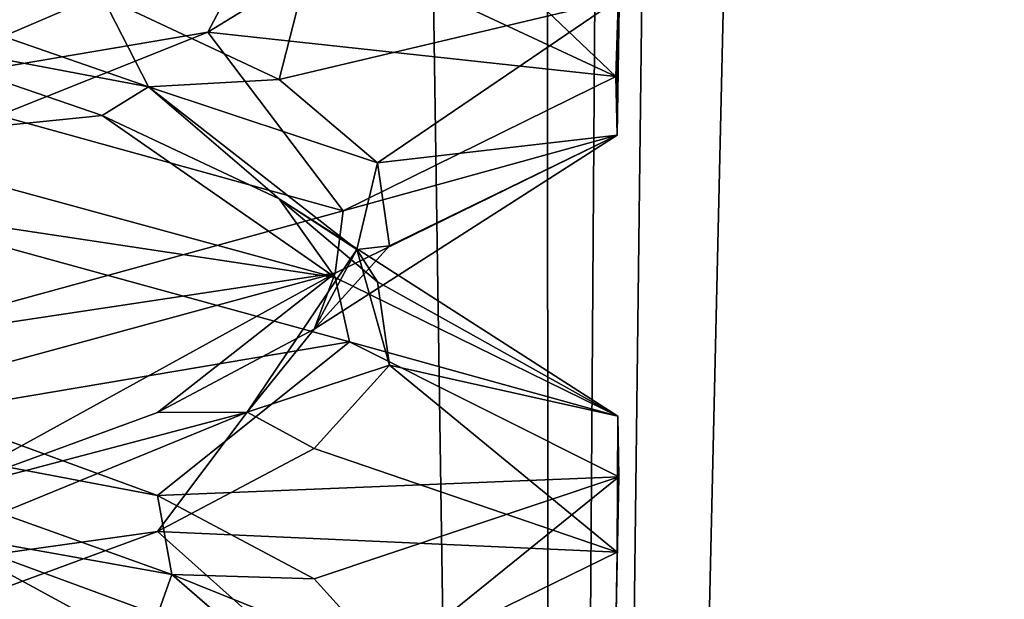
# Model space of a CAD drawing. Header units: millimetres. Extents: x -36.5 to 36.5, y -8.8 to 41.6.
# Tile 92 of 256: x 0.8 to 1.9, y 3.6 to 4.2. Entities that reach past the tile are written whole.
import ezdxf

# ---------------------------------------------------------------- set-up
doc = ezdxf.new("R2010")
doc.units = ezdxf.units.MM
doc.header["$LTSCALE"] = 65.185185
for name, color, linetype in [('14', 7, 'CONTINUOUS'), ('15', 7, 'CONTINUOUS'), ('16', 7, 'CONTINUOUS'), ('160', 7, 'CONTINUOUS'), ('175', 7, 'CONTINUOUS'), ('176', 7, 'CONTINUOUS'), ('177', 7, 'CONTINUOUS'), ('187', 7, 'CONTINUOUS'), ('188', 7, 'CONTINUOUS'), ('220', 7, 'CONTINUOUS'), ('221', 7, 'CONTINUOUS'), ('222', 7, 'CONTINUOUS'), ('26', 7, 'CONTINUOUS'), ('27', 7, 'CONTINUOUS'), ('321', 7, 'CONTINUOUS'), ('548', 7, 'CONTINUOUS'), ('553', 7, 'CONTINUOUS'), ('59', 7, 'CONTINUOUS'), ('60', 7, 'CONTINUOUS'), ('61', 7, 'CONTINUOUS')]:
    doc.layers.add(name, color=color, linetype=linetype)

msp = doc.modelspace()

# ---------------------------------------------------------------- linework, layer by layer
at = {"layer": '14', "color": 7, "linetype": 'Continuous'}
for points in [[(0.9218, 4.0864, 10.1865), (0.646, 4.0583, 9.6462), (0.667, 4.1737, 9.9673), (0.9218, 4.0864, 10.1865)], [(1.1663, 3.9165, 10.0567), (0.646, 4.0583, 9.6462), (0.9218, 4.0864, 10.1865), (1.1663, 3.9165, 10.0567)], [(1.1076, 3.9991, 10.4666), (1.1663, 3.9165, 10.0567), (0.9218, 4.0864, 10.1865), (1.1076, 3.9991, 10.4666)], [(1.4628, 3.771, 10.6681), (1.1663, 3.9165, 10.0567), (1.1076, 3.9991, 10.4666), (1.4628, 3.771, 10.6681)], [(1.2107, 3.9118, 10.7865), (1.4628, 3.771, 10.6681), (1.1076, 3.9991, 10.4666), (1.2107, 3.9118, 10.7865)], [(1.2233, 3.8245, 11.1224), (1.4628, 3.771, 10.6681), (1.2107, 3.9118, 10.7865), (1.2233, 3.8245, 11.1224)], [(1.1444, 3.7372, 11.4491), (1.4621, 3.6283, 11.3352), (1.2233, 3.8245, 11.1224), (1.1444, 3.7372, 11.4491)], [(1.4621, 3.6283, 11.3352), (1.4628, 3.771, 10.6681), (1.2233, 3.8245, 11.1224), (1.4621, 3.6283, 11.3352)], [(0.98, 3.6499, 11.7423), (1.4621, 3.6283, 11.3352), (1.1444, 3.7372, 11.4491), (0.98, 3.6499, 11.7423)], [(0.7423, 3.5626, 11.98), (1.1664, 3.4836, 11.9432), (0.98, 3.6499, 11.7423), (0.7423, 3.5626, 11.98)], [(1.1664, 3.4836, 11.9432), (1.4621, 3.6283, 11.3352), (0.98, 3.6499, 11.7423), (1.1664, 3.4836, 11.9432)]]:
    msp.add_3dface(points, dxfattribs=at)
at = {"layer": '15', "color": 7, "linetype": 'Continuous'}
for points in [[(0.9705, 4.1164, 10.3057), (0.667, 4.1737, 9.9673), (0.48, 4.287, 9.9075), (0.9705, 4.1164, 10.3057)], [(0.9705, 4.1164, 10.3057), (0.48, 4.287, 9.9075), (0.9218, 4.2114, 10.1865), (0.9705, 4.1164, 10.3057)], [(1.1076, 4.1241, 10.4666), (0.9705, 4.1164, 10.3057), (0.9218, 4.2114, 10.1865), (1.1076, 4.1241, 10.4666)], [(0.9218, 4.0864, 10.1865), (0.667, 4.1737, 9.9673), (0.9705, 4.1164, 10.3057), (0.9218, 4.0864, 10.1865)], [(1.2107, 4.0368, 10.7865), (0.9705, 4.1164, 10.3057), (1.1076, 4.1241, 10.4666), (1.2107, 4.0368, 10.7865)], [(1.1076, 3.9991, 10.4666), (0.9218, 4.0864, 10.1865), (0.9705, 4.1164, 10.3057), (1.1076, 3.9991, 10.4666)], [(1.189, 3.9459, 10.8984), (1.1076, 3.9991, 10.4666), (0.9705, 4.1164, 10.3057), (1.189, 3.9459, 10.8984)], [(1.189, 3.9459, 10.8984), (0.9705, 4.1164, 10.3057), (1.2107, 4.0368, 10.7865), (1.189, 3.9459, 10.8984)], [(1.2233, 3.9495, 11.1224), (1.189, 3.9459, 10.8984), (1.2107, 4.0368, 10.7865), (1.2233, 3.9495, 11.1224)], [(1.2107, 3.9118, 10.7865), (1.1076, 3.9991, 10.4666), (1.189, 3.9459, 10.8984), (1.2107, 3.9118, 10.7865)], [(1.1444, 3.8622, 11.4491), (1.189, 3.9459, 10.8984), (1.2233, 3.9495, 11.1224), (1.1444, 3.8622, 11.4491)], [(1.0742, 3.7753, 11.5196), (1.2233, 3.8245, 11.1224), (1.189, 3.9459, 10.8984), (1.0742, 3.7753, 11.5196)], [(1.0742, 3.7753, 11.5196), (1.189, 3.9459, 10.8984), (1.1444, 3.8622, 11.4491), (1.0742, 3.7753, 11.5196)], [(1.2233, 3.8245, 11.1224), (1.2107, 3.9118, 10.7865), (1.189, 3.9459, 10.8984), (1.2233, 3.8245, 11.1224)], [(0.98, 3.7749, 11.7423), (1.0742, 3.7753, 11.5196), (1.1444, 3.8622, 11.4491), (0.98, 3.7749, 11.7423)], [(1.1444, 3.7372, 11.4491), (1.2233, 3.8245, 11.1224), (1.0742, 3.7753, 11.5196), (1.1444, 3.7372, 11.4491)], [(0.6584, 3.6048, 11.9952), (0.98, 3.6499, 11.7423), (1.0742, 3.7753, 11.5196), (0.6584, 3.6048, 11.9952)], [(0.6584, 3.6048, 11.9952), (1.0742, 3.7753, 11.5196), (0.7423, 3.6876, 11.98), (0.6584, 3.6048, 11.9952)], [(0.7423, 3.6876, 11.98), (1.0742, 3.7753, 11.5196), (0.98, 3.7749, 11.7423), (0.7423, 3.6876, 11.98)], [(0.98, 3.6499, 11.7423), (1.1444, 3.7372, 11.4491), (1.0742, 3.7753, 11.5196), (0.98, 3.6499, 11.7423)], [(0.7423, 3.5626, 11.98), (0.98, 3.6499, 11.7423), (0.6584, 3.6048, 11.9952), (0.7423, 3.5626, 11.98)]]:
    msp.add_3dface(points, dxfattribs=at)
at = {"layer": '16', "color": 7, "linetype": 'Continuous'}
for points in [[(1.1076, 4.1241, 10.4666), (0.9218, 4.2114, 10.1865), (1.1663, 4.354, 10.0567), (1.1076, 4.1241, 10.4666)], [(1.4628, 4.2085, 10.6681), (1.1076, 4.1241, 10.4666), (1.1663, 4.354, 10.0567), (1.4628, 4.2085, 10.6681)], [(1.2107, 4.0368, 10.7865), (1.1076, 4.1241, 10.4666), (1.4628, 4.2085, 10.6681), (1.2107, 4.0368, 10.7865)], [(1.4621, 4.0658, 11.3352), (1.2107, 4.0368, 10.7865), (1.4628, 4.2085, 10.6681), (1.4621, 4.0658, 11.3352)], [(1.1444, 3.8622, 11.4491), (1.2233, 3.9495, 11.1224), (1.4621, 4.0658, 11.3352), (1.1444, 3.8622, 11.4491)], [(1.1664, 3.9211, 11.9432), (1.1444, 3.8622, 11.4491), (1.4621, 4.0658, 11.3352), (1.1664, 3.9211, 11.9432)], [(1.2233, 3.9495, 11.1224), (1.2107, 4.0368, 10.7865), (1.4621, 4.0658, 11.3352), (1.2233, 3.9495, 11.1224)], [(0.6447, 3.7789, 12.3544), (0.7423, 3.6876, 11.98), (1.1664, 3.9211, 11.9432), (0.6447, 3.7789, 12.3544)], [(0.7423, 3.6876, 11.98), (0.98, 3.7749, 11.7423), (1.1664, 3.9211, 11.9432), (0.7423, 3.6876, 11.98)], [(0.98, 3.7749, 11.7423), (1.1444, 3.8622, 11.4491), (1.1664, 3.9211, 11.9432), (0.98, 3.7749, 11.7423)]]:
    msp.add_3dface(points, dxfattribs=at)
at = {"layer": '160', "color": 7, "linetype": 'Continuous'}
for points in [[(1.4621, 4.0658, 11.3352), (1.4653, 4.2686, 10.6791), (1.4609, 4.1271, 11.3404), (1.4621, 4.0658, 11.3352)], [(1.4621, 4.0658, 11.3352), (1.4628, 4.2085, 10.6681), (1.4653, 4.2686, 10.6791), (1.4621, 4.0658, 11.3352)], [(1.4621, 4.0658, 11.3352), (1.4609, 4.1271, 11.3404), (1.1749, 3.9864, 11.9325), (1.4621, 4.0658, 11.3352)], [(1.1664, 3.9211, 11.9432), (1.4621, 4.0658, 11.3352), (1.1749, 3.9864, 11.9325), (1.1664, 3.9211, 11.9432)], [(0.646, 4.0583, 9.6462), (1.1663, 3.9165, 10.0567), (0.6558, 3.9935, 9.6509), (0.646, 4.0583, 9.6462)], [(1.1663, 3.9165, 10.0567), (1.1814, 3.8488, 10.0757), (0.6558, 3.9935, 9.6509), (1.1663, 3.9165, 10.0567)], [(1.1664, 3.9211, 11.9432), (1.1749, 3.9864, 11.9325), (0.656, 3.8441, 12.3489), (1.1664, 3.9211, 11.9432)], [(0.6447, 3.7789, 12.3544), (1.1664, 3.9211, 11.9432), (0.656, 3.8441, 12.3489), (0.6447, 3.7789, 12.3544)], [(1.1663, 3.9165, 10.0567), (1.4628, 3.771, 10.6681), (1.1814, 3.8488, 10.0757), (1.1663, 3.9165, 10.0567)], [(1.4628, 3.771, 10.6681), (1.4639, 3.7075, 10.6729), (1.1814, 3.8488, 10.0757), (1.4628, 3.771, 10.6681)], [(1.4628, 3.771, 10.6681), (1.4621, 3.6283, 11.3352), (1.4639, 3.7075, 10.6729), (1.4628, 3.771, 10.6681)], [(1.4621, 3.6283, 11.3352), (1.4611, 3.5649, 11.3392), (1.4639, 3.7075, 10.6729), (1.4621, 3.6283, 11.3352)], [(1.4621, 3.6283, 11.3352), (1.1664, 3.4836, 11.9432), (1.4611, 3.5649, 11.3392), (1.4621, 3.6283, 11.3352)]]:
    msp.add_3dface(points, dxfattribs=at)
at = {"layer": '175', "color": 7, "linetype": 'Continuous'}
for points in [[(0.9218, 4.0864, -11.8135), (0.646, 4.0583, -12.3538), (0.667, 4.1737, -12.0327), (0.9218, 4.0864, -11.8135)], [(1.1663, 3.9165, -11.9433), (0.646, 4.0583, -12.3538), (0.9218, 4.0864, -11.8135), (1.1663, 3.9165, -11.9433)], [(1.1076, 3.9991, -11.5334), (1.1663, 3.9165, -11.9433), (0.9218, 4.0864, -11.8135), (1.1076, 3.9991, -11.5334)], [(1.4628, 3.771, -11.3319), (1.1663, 3.9165, -11.9433), (1.1076, 3.9991, -11.5334), (1.4628, 3.771, -11.3319)], [(1.2107, 3.9118, -11.2135), (1.4628, 3.771, -11.3319), (1.1076, 3.9991, -11.5334), (1.2107, 3.9118, -11.2135)], [(1.2233, 3.8245, -10.8776), (1.4628, 3.771, -11.3319), (1.2107, 3.9118, -11.2135), (1.2233, 3.8245, -10.8776)], [(1.1444, 3.7372, -10.5509), (1.4621, 3.6283, -10.6648), (1.2233, 3.8245, -10.8776), (1.1444, 3.7372, -10.5509)], [(1.4621, 3.6283, -10.6648), (1.4628, 3.771, -11.3319), (1.2233, 3.8245, -10.8776), (1.4621, 3.6283, -10.6648)], [(0.98, 3.6499, -10.2577), (1.4621, 3.6283, -10.6648), (1.1444, 3.7372, -10.5509), (0.98, 3.6499, -10.2577)], [(0.7423, 3.5626, -10.02), (1.1664, 3.4836, -10.0568), (0.98, 3.6499, -10.2577), (0.7423, 3.5626, -10.02)], [(1.1664, 3.4836, -10.0568), (1.4621, 3.6283, -10.6648), (0.98, 3.6499, -10.2577), (1.1664, 3.4836, -10.0568)]]:
    msp.add_3dface(points, dxfattribs=at)
at = {"layer": '176', "color": 7, "linetype": 'Continuous'}
for points in [[(0.9705, 4.1164, -11.6943), (0.667, 4.1737, -12.0327), (0.48, 4.287, -12.0925), (0.9705, 4.1164, -11.6943)], [(0.9705, 4.1164, -11.6943), (0.48, 4.287, -12.0925), (0.9218, 4.2114, -11.8135), (0.9705, 4.1164, -11.6943)], [(1.1076, 4.1241, -11.5334), (0.9705, 4.1164, -11.6943), (0.9218, 4.2114, -11.8135), (1.1076, 4.1241, -11.5334)], [(0.9218, 4.0864, -11.8135), (0.667, 4.1737, -12.0327), (0.9705, 4.1164, -11.6943), (0.9218, 4.0864, -11.8135)], [(1.2107, 4.0368, -11.2135), (0.9705, 4.1164, -11.6943), (1.1076, 4.1241, -11.5334), (1.2107, 4.0368, -11.2135)], [(1.1076, 3.9991, -11.5334), (0.9218, 4.0864, -11.8135), (0.9705, 4.1164, -11.6943), (1.1076, 3.9991, -11.5334)], [(1.189, 3.9459, -11.1016), (1.1076, 3.9991, -11.5334), (0.9705, 4.1164, -11.6943), (1.189, 3.9459, -11.1016)], [(1.189, 3.9459, -11.1016), (0.9705, 4.1164, -11.6943), (1.2107, 4.0368, -11.2135), (1.189, 3.9459, -11.1016)], [(1.2233, 3.9495, -10.8776), (1.189, 3.9459, -11.1016), (1.2107, 4.0368, -11.2135), (1.2233, 3.9495, -10.8776)], [(1.2107, 3.9118, -11.2135), (1.1076, 3.9991, -11.5334), (1.189, 3.9459, -11.1016), (1.2107, 3.9118, -11.2135)], [(1.1444, 3.8622, -10.5509), (1.189, 3.9459, -11.1016), (1.2233, 3.9495, -10.8776), (1.1444, 3.8622, -10.5509)], [(1.0742, 3.7753, -10.4804), (1.2233, 3.8245, -10.8776), (1.189, 3.9459, -11.1016), (1.0742, 3.7753, -10.4804)], [(1.0742, 3.7753, -10.4804), (1.189, 3.9459, -11.1016), (1.1444, 3.8622, -10.5509), (1.0742, 3.7753, -10.4804)], [(1.2233, 3.8245, -10.8776), (1.2107, 3.9118, -11.2135), (1.189, 3.9459, -11.1016), (1.2233, 3.8245, -10.8776)], [(0.98, 3.7749, -10.2577), (1.0742, 3.7753, -10.4804), (1.1444, 3.8622, -10.5509), (0.98, 3.7749, -10.2577)], [(1.1444, 3.7372, -10.5509), (1.2233, 3.8245, -10.8776), (1.0742, 3.7753, -10.4804), (1.1444, 3.7372, -10.5509)], [(0.6584, 3.6048, -10.0048), (0.98, 3.6499, -10.2577), (1.0742, 3.7753, -10.4804), (0.6584, 3.6048, -10.0048)], [(0.6584, 3.6048, -10.0048), (1.0742, 3.7753, -10.4804), (0.7423, 3.6876, -10.02), (0.6584, 3.6048, -10.0048)], [(0.7423, 3.6876, -10.02), (1.0742, 3.7753, -10.4804), (0.98, 3.7749, -10.2577), (0.7423, 3.6876, -10.02)], [(0.98, 3.6499, -10.2577), (1.1444, 3.7372, -10.5509), (1.0742, 3.7753, -10.4804), (0.98, 3.6499, -10.2577)], [(0.7423, 3.5626, -10.02), (0.98, 3.6499, -10.2577), (0.6584, 3.6048, -10.0048), (0.7423, 3.5626, -10.02)]]:
    msp.add_3dface(points, dxfattribs=at)
at = {"layer": '177', "color": 7, "linetype": 'Continuous'}
for points in [[(1.1076, 4.1241, -11.5334), (0.9218, 4.2114, -11.8135), (1.1663, 4.354, -11.9433), (1.1076, 4.1241, -11.5334)], [(1.4628, 4.2085, -11.3319), (1.1076, 4.1241, -11.5334), (1.1663, 4.354, -11.9433), (1.4628, 4.2085, -11.3319)], [(1.2107, 4.0368, -11.2135), (1.1076, 4.1241, -11.5334), (1.4628, 4.2085, -11.3319), (1.2107, 4.0368, -11.2135)], [(1.4621, 4.0658, -10.6648), (1.2107, 4.0368, -11.2135), (1.4628, 4.2085, -11.3319), (1.4621, 4.0658, -10.6648)], [(1.1444, 3.8622, -10.5509), (1.2233, 3.9495, -10.8776), (1.4621, 4.0658, -10.6648), (1.1444, 3.8622, -10.5509)], [(1.1664, 3.9211, -10.0568), (1.1444, 3.8622, -10.5509), (1.4621, 4.0658, -10.6648), (1.1664, 3.9211, -10.0568)], [(1.2233, 3.9495, -10.8776), (1.2107, 4.0368, -11.2135), (1.4621, 4.0658, -10.6648), (1.2233, 3.9495, -10.8776)], [(0.6447, 3.7789, -9.6456), (0.7423, 3.6876, -10.02), (1.1664, 3.9211, -10.0568), (0.6447, 3.7789, -9.6456)], [(0.7423, 3.6876, -10.02), (0.98, 3.7749, -10.2577), (1.1664, 3.9211, -10.0568), (0.7423, 3.6876, -10.02)], [(0.98, 3.7749, -10.2577), (1.1444, 3.8622, -10.5509), (1.1664, 3.9211, -10.0568), (0.98, 3.7749, -10.2577)]]:
    msp.add_3dface(points, dxfattribs=at)
at = {"layer": '187', "color": 7, "linetype": 'Continuous'}
for points in [[(1.229, 4.3483, -10.9694), (1.1747, 4.261, -10.6376), (1.4609, 4.1271, -10.6596), (1.229, 4.3483, -10.9694)], [(1.4653, 4.2686, -11.3209), (1.229, 4.3483, -10.9694), (1.4609, 4.1271, -10.6596), (1.4653, 4.2686, -11.3209)], [(1.1747, 4.261, -10.6376), (1.0327, 4.1737, -10.333), (1.4609, 4.1271, -10.6596), (1.1747, 4.261, -10.6376)], [(1.0327, 4.1737, -10.333), (0.8135, 4.0864, -10.0782), (1.1749, 3.9864, -10.0675), (1.0327, 4.1737, -10.333)], [(1.4609, 4.1271, -10.6596), (1.0327, 4.1737, -10.333), (1.1749, 3.9864, -10.0675), (1.4609, 4.1271, -10.6596)], [(1.1749, 3.9864, -10.0675), (0.8135, 4.0864, -10.0782), (0.656, 3.8441, -9.6511), (1.1749, 3.9864, -10.0675)]]:
    msp.add_3dface(points, dxfattribs=at)
at = {"layer": '188', "color": 7, "linetype": 'Continuous'}
for points in [[(0.6943, 4.1164, -10.0295), (1.0327, 4.1737, -10.333), (1.0925, 4.287, -10.52), (0.6943, 4.1164, -10.0295)], [(0.6943, 4.1164, -10.0295), (1.0925, 4.287, -10.52), (0.8135, 4.2114, -10.0782), (0.6943, 4.1164, -10.0295)], [(1.0327, 4.1737, -10.333), (1.1747, 4.261, -10.6376), (1.0925, 4.287, -10.52), (1.0327, 4.1737, -10.333)], [(0.8135, 4.0864, -10.0782), (1.0327, 4.1737, -10.333), (0.6943, 4.1164, -10.0295), (0.8135, 4.0864, -10.0782)]]:
    msp.add_3dface(points, dxfattribs=at)
at = {"layer": '220', "color": 7, "linetype": 'Continuous'}
for points in [[(0.6558, 3.556, -12.3491), (0.7423, 3.6499, -11.98), (1.1814, 3.4113, -11.9243), (0.6558, 3.556, -12.3491)], [(0.7423, 3.6499, -11.98), (0.98, 3.5626, -11.7423), (1.1814, 3.4113, -11.9243), (0.7423, 3.6499, -11.98)]]:
    msp.add_3dface(points, dxfattribs=at)
at = {"layer": '221', "color": 7, "linetype": 'Continuous'}
for points in [[(0.9952, 3.6048, -11.6584), (0.7423, 3.6499, -11.98), (0.5196, 3.7753, -12.0742), (0.9952, 3.6048, -11.6584)], [(0.9952, 3.6048, -11.6584), (0.5196, 3.7753, -12.0742), (0.98, 3.6876, -11.7423), (0.9952, 3.6048, -11.6584)], [(0.98, 3.6876, -11.7423), (0.5196, 3.7753, -12.0742), (0.7423, 3.7749, -11.98), (0.98, 3.6876, -11.7423)], [(1.1444, 3.6003, -11.4491), (0.9952, 3.6048, -11.6584), (0.98, 3.6876, -11.7423), (1.1444, 3.6003, -11.4491)], [(0.98, 3.5626, -11.7423), (0.7423, 3.6499, -11.98), (0.9952, 3.6048, -11.6584), (0.98, 3.5626, -11.7423)], [(1.1444, 3.4753, -11.4491), (0.98, 3.5626, -11.7423), (0.9952, 3.6048, -11.6584), (1.1444, 3.4753, -11.4491)], [(1.1919, 3.4343, -11.0581), (1.1444, 3.4753, -11.4491), (0.9952, 3.6048, -11.6584), (1.1919, 3.4343, -11.0581)], [(1.1919, 3.4343, -11.0581), (0.9952, 3.6048, -11.6584), (1.2233, 3.513, -11.1224), (1.1919, 3.4343, -11.0581)], [(1.2233, 3.513, -11.1224), (0.9952, 3.6048, -11.6584), (1.1444, 3.6003, -11.4491), (1.2233, 3.513, -11.1224)]]:
    msp.add_3dface(points, dxfattribs=at)
at = {"layer": '222', "color": 7, "linetype": 'Continuous'}
for points in [[(1.1814, 3.8488, -11.9243), (0.7423, 3.7749, -11.98), (0.6558, 3.9935, -12.3491), (1.1814, 3.8488, -11.9243)], [(0.98, 3.6876, -11.7423), (0.7423, 3.7749, -11.98), (1.1814, 3.8488, -11.9243), (0.98, 3.6876, -11.7423)], [(1.4639, 3.7075, -11.3271), (0.98, 3.6876, -11.7423), (1.1814, 3.8488, -11.9243), (1.4639, 3.7075, -11.3271)], [(1.1444, 3.6003, -11.4491), (0.98, 3.6876, -11.7423), (1.4639, 3.7075, -11.3271), (1.1444, 3.6003, -11.4491)], [(1.2233, 3.513, -11.1224), (1.1444, 3.6003, -11.4491), (1.4639, 3.7075, -11.3271), (1.2233, 3.513, -11.1224)], [(1.4611, 3.5649, -10.6608), (1.2233, 3.513, -11.1224), (1.4639, 3.7075, -11.3271), (1.4611, 3.5649, -10.6608)]]:
    msp.add_3dface(points, dxfattribs=at)
at = {"layer": '26', "color": 7, "linetype": 'Continuous'}
for points in [[(1.229, 4.3483, 11.0306), (1.1747, 4.261, 11.3624), (1.4609, 4.1271, 11.3404), (1.229, 4.3483, 11.0306)], [(1.4653, 4.2686, 10.6791), (1.229, 4.3483, 11.0306), (1.4609, 4.1271, 11.3404), (1.4653, 4.2686, 10.6791)], [(1.1747, 4.261, 11.3624), (1.0327, 4.1737, 11.667), (1.4609, 4.1271, 11.3404), (1.1747, 4.261, 11.3624)], [(1.0327, 4.1737, 11.667), (0.8135, 4.0864, 11.9218), (1.1749, 3.9864, 11.9325), (1.0327, 4.1737, 11.667)], [(1.4609, 4.1271, 11.3404), (1.0327, 4.1737, 11.667), (1.1749, 3.9864, 11.9325), (1.4609, 4.1271, 11.3404)], [(1.1749, 3.9864, 11.9325), (0.8135, 4.0864, 11.9218), (0.656, 3.8441, 12.3489), (1.1749, 3.9864, 11.9325)]]:
    msp.add_3dface(points, dxfattribs=at)
at = {"layer": '27', "color": 7, "linetype": 'Continuous'}
for points in [[(0.6943, 4.1164, 11.9705), (1.0327, 4.1737, 11.667), (1.0925, 4.287, 11.48), (0.6943, 4.1164, 11.9705)], [(0.6943, 4.1164, 11.9705), (1.0925, 4.287, 11.48), (0.8135, 4.2114, 11.9218), (0.6943, 4.1164, 11.9705)], [(1.0327, 4.1737, 11.667), (1.1747, 4.261, 11.3624), (1.0925, 4.287, 11.48), (1.0327, 4.1737, 11.667)], [(0.8135, 4.0864, 11.9218), (1.0327, 4.1737, 11.667), (0.6943, 4.1164, 11.9705), (0.8135, 4.0864, 11.9218)]]:
    msp.add_3dface(points, dxfattribs=at)
at = {"layer": '321', "color": 7, "linetype": 'Continuous'}
for points in [[(1.4621, 4.0658, -10.6648), (1.4653, 4.2686, -11.3209), (1.4609, 4.1271, -10.6596), (1.4621, 4.0658, -10.6648)], [(1.4621, 4.0658, -10.6648), (1.4628, 4.2085, -11.3319), (1.4653, 4.2686, -11.3209), (1.4621, 4.0658, -10.6648)], [(1.4621, 4.0658, -10.6648), (1.4609, 4.1271, -10.6596), (1.1749, 3.9864, -10.0675), (1.4621, 4.0658, -10.6648)], [(1.1664, 3.9211, -10.0568), (1.4621, 4.0658, -10.6648), (1.1749, 3.9864, -10.0675), (1.1664, 3.9211, -10.0568)], [(0.646, 4.0583, -12.3538), (1.1663, 3.9165, -11.9433), (0.6558, 3.9935, -12.3491), (0.646, 4.0583, -12.3538)], [(1.1663, 3.9165, -11.9433), (1.1814, 3.8488, -11.9243), (0.6558, 3.9935, -12.3491), (1.1663, 3.9165, -11.9433)], [(1.1664, 3.9211, -10.0568), (1.1749, 3.9864, -10.0675), (0.656, 3.8441, -9.6511), (1.1664, 3.9211, -10.0568)], [(0.6447, 3.7789, -9.6456), (1.1664, 3.9211, -10.0568), (0.656, 3.8441, -9.6511), (0.6447, 3.7789, -9.6456)], [(1.1663, 3.9165, -11.9433), (1.4628, 3.771, -11.3319), (1.1814, 3.8488, -11.9243), (1.1663, 3.9165, -11.9433)], [(1.4628, 3.771, -11.3319), (1.4639, 3.7075, -11.3271), (1.1814, 3.8488, -11.9243), (1.4628, 3.771, -11.3319)], [(1.4628, 3.771, -11.3319), (1.4621, 3.6283, -10.6648), (1.4639, 3.7075, -11.3271), (1.4628, 3.771, -11.3319)], [(1.4621, 3.6283, -10.6648), (1.4611, 3.5649, -10.6608), (1.4639, 3.7075, -11.3271), (1.4621, 3.6283, -10.6648)], [(1.4621, 3.6283, -10.6648), (1.1664, 3.4836, -10.0568), (1.4611, 3.5649, -10.6608), (1.4621, 3.6283, -10.6648)]]:
    msp.add_3dface(points, dxfattribs=at)
at = {"layer": '548', "color": 7, "linetype": 'Continuous'}
for points in [[(0, 32.1, 8.15), (0.4782, -3.5, 8.1905), (0.8612, 32.1, 8.2834), (0, 32.1, 8.15)], [(0.4782, -3.5, 8.1905), (1.3826, -3.5, 8.508), (0.8612, 32.1, 8.2834), (0.4782, -3.5, 8.1905)], [(0.8612, 32.1, 8.2834), (1.3826, -3.5, 8.508), (1.6428, 32.1, 8.6712), (0.8612, 32.1, 8.2834)], [(1.3826, -3.5, 8.508), (2.1294, -3.5, 9.1059), (1.6428, 32.1, 8.6712), (1.3826, -3.5, 8.508)], [(1.6428, 32.1, 8.6712), (2.1294, -3.5, 9.1059), (2.2694, 32.1, 9.2761), (1.6428, 32.1, 8.6712)]]:
    msp.add_3dface(points, dxfattribs=at)
at = {"layer": '553', "color": 7, "linetype": 'Continuous'}
for points in [[(1.3655, 28.5993, -8.4984), (0.4834, -3.5, -8.1914), (0.7641, 28.7, -8.2543), (1.3655, 28.5993, -8.4984)], [(1.3965, -3.5, -8.5158), (0.4834, -3.5, -8.1914), (1.3655, 28.5993, -8.4984), (1.3965, -3.5, -8.5158)], [(1.7774, 28.5975, -8.7721), (1.3965, -3.5, -8.5158), (1.3655, 28.5993, -8.4984), (1.7774, 28.5975, -8.7721)], [(2.1349, 28.5937, -9.112), (1.3965, -3.5, -8.5158), (1.7774, 28.5975, -8.7721), (2.1349, 28.5937, -9.112)], [(2.147, -3.5, -9.1257), (1.3965, -3.5, -8.5158), (2.1349, 28.5937, -9.112), (2.147, -3.5, -9.1257)]]:
    msp.add_3dface(points, dxfattribs=at)
at = {"layer": '59', "color": 7, "linetype": 'Continuous'}
for points in [[(0.6558, 3.556, 9.6509), (0.7423, 3.6499, 10.02), (1.1814, 3.4113, 10.0757), (0.6558, 3.556, 9.6509)], [(0.7423, 3.6499, 10.02), (0.98, 3.5626, 10.2577), (1.1814, 3.4113, 10.0757), (0.7423, 3.6499, 10.02)]]:
    msp.add_3dface(points, dxfattribs=at)
at = {"layer": '60', "color": 7, "linetype": 'Continuous'}
for points in [[(0.9952, 3.6048, 10.3416), (0.7423, 3.6499, 10.02), (0.5196, 3.7753, 9.9258), (0.9952, 3.6048, 10.3416)], [(0.9952, 3.6048, 10.3416), (0.5196, 3.7753, 9.9258), (0.98, 3.6876, 10.2577), (0.9952, 3.6048, 10.3416)], [(0.98, 3.6876, 10.2577), (0.5196, 3.7753, 9.9258), (0.7423, 3.7749, 10.02), (0.98, 3.6876, 10.2577)], [(1.1444, 3.6003, 10.5509), (0.9952, 3.6048, 10.3416), (0.98, 3.6876, 10.2577), (1.1444, 3.6003, 10.5509)], [(0.98, 3.5626, 10.2577), (0.7423, 3.6499, 10.02), (0.9952, 3.6048, 10.3416), (0.98, 3.5626, 10.2577)], [(1.1444, 3.4753, 10.5509), (0.98, 3.5626, 10.2577), (0.9952, 3.6048, 10.3416), (1.1444, 3.4753, 10.5509)], [(1.1919, 3.4343, 10.9419), (1.1444, 3.4753, 10.5509), (0.9952, 3.6048, 10.3416), (1.1919, 3.4343, 10.9419)], [(1.1919, 3.4343, 10.9419), (0.9952, 3.6048, 10.3416), (1.2233, 3.513, 10.8776), (1.1919, 3.4343, 10.9419)], [(1.2233, 3.513, 10.8776), (0.9952, 3.6048, 10.3416), (1.1444, 3.6003, 10.5509), (1.2233, 3.513, 10.8776)]]:
    msp.add_3dface(points, dxfattribs=at)
at = {"layer": '61', "color": 7, "linetype": 'Continuous'}
for points in [[(1.1814, 3.8488, 10.0757), (0.7423, 3.7749, 10.02), (0.6558, 3.9935, 9.6509), (1.1814, 3.8488, 10.0757)], [(0.98, 3.6876, 10.2577), (0.7423, 3.7749, 10.02), (1.1814, 3.8488, 10.0757), (0.98, 3.6876, 10.2577)], [(1.4639, 3.7075, 10.6729), (0.98, 3.6876, 10.2577), (1.1814, 3.8488, 10.0757), (1.4639, 3.7075, 10.6729)], [(1.1444, 3.6003, 10.5509), (0.98, 3.6876, 10.2577), (1.4639, 3.7075, 10.6729), (1.1444, 3.6003, 10.5509)], [(1.2233, 3.513, 10.8776), (1.1444, 3.6003, 10.5509), (1.4639, 3.7075, 10.6729), (1.2233, 3.513, 10.8776)], [(1.4611, 3.5649, 11.3392), (1.2233, 3.513, 10.8776), (1.4639, 3.7075, 10.6729), (1.4611, 3.5649, 11.3392)]]:
    msp.add_3dface(points, dxfattribs=at)

doc.saveas('drawing.dxf')
